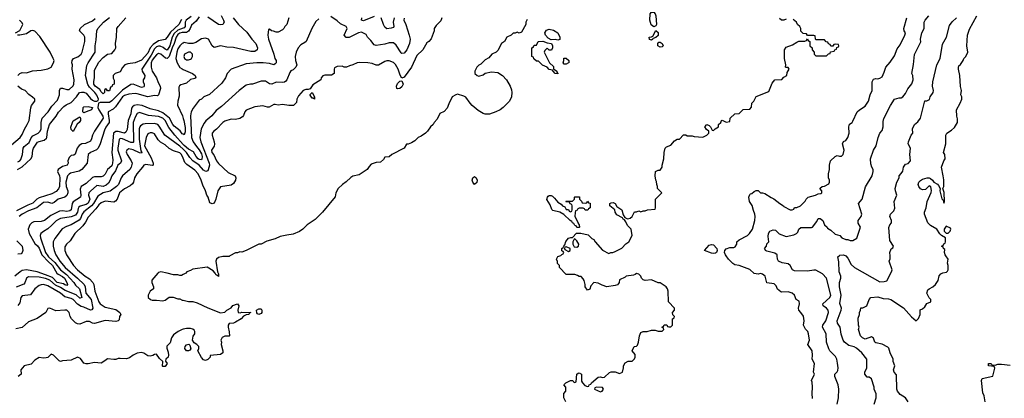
# Model space of a CAD drawing. Header units: inches. Extents: x 2348352 to 2479776, y 460422 to 613655.
# Tile 34 of 256: x 2398468 to 2407696, y 478664 to 482214. Entities that reach past the tile are written whole.
import ezdxf

# ---------------------------------------------------------------- set-up
doc = ezdxf.new("R2010")
doc.units = ezdxf.units.IN
doc.header["$MEASUREMENT"] = 0
for name, color, linetype in [('C3497', 7, 'Continuous'), ('C3498', 7, 'Continuous'), ('C4407', 7, 'Continuous'), ('C4408', 7, 'Continuous')]:
    doc.layers.add(name, color=color, linetype=linetype)

msp = doc.modelspace()

# ---------------------------------------------------------------- linework, layer by layer
at = {"layer": 'C3497', "color": 4}
for points, elevation in [([(2398684.4, 480000), (2398730, 479950.2), (2398776.5, 479910), (2398816.5, 479836.5), (2398826.7, 479826.7), (2398870, 479806), (2398887.2, 479790), (2398910.5, 479749.5), (2398916.3, 479730), (2398910, 479721.2), (2398890, 479727.8), (2398878, 479738), (2398817.6, 479750), (2398775.4, 479795.4), (2398710, 479822.6), (2398630, 479848.8), (2398530, 479868.3), (2398490, 479861.6), (2398470.7, 479850), (2398422.8, 479810)], 104), ([(2398914, 480000), (2398970.6, 479910), (2399010, 479868), (2399080.7, 479810), (2399123.4, 479783.4), (2399154, 479750), (2399162, 479730), (2399170.5, 479670), (2399208.4, 479570), (2399223, 479550), (2399270, 479519.5), (2399370, 479495.6), (2399407.7, 479470), (2399414.8, 479450), (2399402.8, 479430), (2399398.8, 479401.2), (2399392, 479390), (2399370, 479384.5), (2399270, 479392.3), (2399170, 479366.6), (2399150, 479369.4), (2399123.2, 479383.2), (2399090, 479386), (2399030, 479359.3), (2399010, 479361.2), (2398992.1, 479372.1), (2398953.2, 479410), (2398941.2, 479430), (2398932.7, 479470), (2398910, 479489.2), (2398890, 479492), (2398805.2, 479485.2), (2398750, 479508), (2398732.7, 479507.3), (2398712, 479470), (2398630, 479414), (2398550, 479382), (2398490, 479329), (2398430, 479315.3)], 116), ([(2398731.7, 480000), (2398738.9, 479990), (2398796.9, 479936.9), (2398850, 479870.3), (2398906.2, 479826.2), (2398974.9, 479750), (2398990, 479725.5), (2399028, 479690), (2399050.4, 479610), (2399035.6, 479604.4), (2399030, 479604.2), (2398995.5, 479635.5), (2398894.4, 479674.4), (2398850, 479704.5), (2398803.9, 479723.9), (2398750.4, 479770.4), (2398710, 479788.7), (2398650, 479800.4), (2398550, 479804.5), (2398530.7, 479790), (2398514.6, 479745.4), (2398505.8, 479734.2), (2398433.8, 479706.2)], 108), ([(2398812, 480000), (2398844.4, 479950), (2398894.4, 479890), (2399010.2, 479790.2), (2399072.2, 479730), (2399080.3, 479710), (2399087.7, 479650), (2399136, 479590), (2399154.4, 479510), (2399144.9, 479495.1), (2399130, 479489.6), (2399070, 479519.3), (2399044.8, 479524.8), (2399010, 479546), (2398969.3, 479590), (2398950, 479599.7), (2398890, 479615.6), (2398850, 479651.5), (2398730, 479719.5), (2398690, 479731.8), (2398670, 479729.5), (2398650, 479722.7), (2398608.5, 479691.5), (2398570, 479634), (2398490, 479624), (2398478.8, 479610), (2398470, 479558), (2398450, 479534)], 112), ([(2400000, 479824.6), (2399983.6, 479816.4), (2399970, 479815.3), (2399950, 479822), (2399910, 479822), (2399850, 479839), (2399790, 479849), (2399770, 479844), (2399762.5, 479837.5), (2399706.8, 479773.2), (2399704.7, 479750), (2399722, 479710), (2399722, 479690), (2399690, 479668), (2399671.3, 479630), (2399672, 479610), (2399694, 479590), (2399710, 479584.7), (2399750, 479586), (2399810, 479578), (2399830, 479584.7), (2399870, 479614), (2399907.3, 479612.7), (2399950, 479598), (2399970, 479598), (2399990, 479586), (2400000, 479583.6)], 124), ([(2400000, 479311.5), (2399990, 479309), (2399952, 479290), (2399910, 479259), (2399890.8, 479230), (2399876.8, 479183.2), (2399846, 479154), (2399846, 479134), (2399858.5, 479098.5), (2399862.8, 479070), (2399858, 479050), (2399838, 479030), (2399834, 479014), (2399851, 478990), (2399830, 478964), (2399810, 478962), (2399805.6, 478965.6), (2399808, 479010), (2399778, 479038), (2399750, 479078), (2399730, 479075.3), (2399714.8, 479065.2), (2399690, 479059), (2399670, 479062), (2399630, 479088.7), (2399610, 479094), (2399570, 479088.7), (2399530, 479069), (2399495.9, 479044.1), (2399470, 479034), (2399410, 479039), (2399390, 479037.2), (2399370, 479029.2), (2399350, 479029), (2399290, 479034), (2399265.4, 479014.6), (2399230, 478995.3), (2399170, 479001.2), (2399110, 478988.7), (2399090, 478988.7), (2399070, 478995.3), (2399036.5, 479036.5), (2399010, 479048.7), (2398950, 479022), (2398870, 479015.3), (2398848.9, 479008.9), (2398836.4, 479016.4), (2398786, 479070), (2398762, 479078), (2398732, 479048), (2398716.9, 479043.1), (2398690, 479042), (2398650, 479048), (2398610, 479022), (2398576, 478984), (2398510, 478968.7), (2398478, 478930), (2398482, 478890), (2398454, 478870)], 124)]:
    msp.add_lwpolyline(points, dxfattribs=dict(at, elevation=elevation))
at = {"layer": 'C3498', "color": 4}
for points, elevation in [([(2398428.7, 482090), (2398470, 482112), (2398498, 482170), (2398490, 482186), (2398466, 482210)], 104), ([(2398446, 480810), (2398490, 480835.8), (2398573.2, 480910), (2398583.7, 480930), (2398589.5, 480990), (2398596.2, 481010), (2398635.6, 481064.4), (2398650, 481073), (2398695.8, 481084.2), (2398717.6, 481102.4), (2398722.7, 481110), (2398727.8, 481170), (2398748.1, 481231.9), (2398809.4, 481310), (2398831.7, 481348.3), (2398881, 481399), (2398903.9, 481416.1), (2398950, 481436.3), (2399000.9, 481490), (2399029.2, 481530), (2399045.6, 481534.4), (2399070, 481534), (2399090, 481524.9), (2399130, 481474), (2399150, 481458.9), (2399170, 481450.3), (2399190, 481450.4), (2399203.2, 481456.8), (2399205.1, 481470), (2399190, 481507.3), (2399172, 481532), (2399121, 481581), (2399105.9, 481605.9), (2399082.9, 481690), (2399096.6, 481783.4), (2399109.4, 481810), (2399176.2, 481910), (2399175.1, 481970), (2399184.7, 482024.7), (2399189.2, 482110), (2399199, 482130), (2399252.3, 482190), (2399310, 482233.4)], 92), ([(2398450, 480882), (2398468.3, 480891.7), (2398477.4, 480902.6), (2398494.7, 480950), (2398499.7, 481010), (2398510, 481024.4), (2398556.4, 481063.6), (2398573.6, 481106.4), (2398590, 481126), (2398640.9, 481150), (2398658.7, 481170), (2398668.2, 481190), (2398668.5, 481251.5), (2398678.4, 481290), (2398734, 481350), (2398770, 481404), (2398820.8, 481459.2), (2398842, 481510), (2398842, 481550), (2398849.5, 481570.5), (2398869.4, 481570.6), (2398910, 481559.1), (2398930, 481560.5), (2398967.5, 481592.5), (2398975.1, 481610), (2398978, 481650), (2398960.9, 481750), (2398964, 481790), (2398957.2, 481810), (2398958, 481830), (2398972.7, 481850), (2399013.4, 481866.6), (2399042.7, 481890), (2399052.7, 481910), (2399077.6, 482010), (2399079.6, 482050), (2399069.4, 482070), (2399029.2, 482110), (2399033.2, 482130), (2399075.1, 482170), (2399150, 482204.4), (2399174.9, 482225.1)], 96), ([(2399983.4, 482216.6), (2399960.3, 482170), (2399882.4, 482097.6), (2399850, 482049.6), (2399830, 482029.6), (2399770, 482014.7), (2399717.1, 481982.9), (2399690.2, 481950), (2399670, 481899.5), (2399610, 481835.1), (2399550, 481809.3), (2399479.6, 481800.4), (2399454, 481790), (2399430, 481766), (2399410, 481726), (2399362, 481710), (2399344.7, 481690), (2399344.7, 481664.7), (2399352.7, 481647.3), (2399354, 481610), (2399338, 481602), (2399330, 481586), (2399318, 481582), (2399310, 481548), (2399290, 481546), (2399282, 481562), (2399270, 481566), (2399262, 481550), (2399262, 481530), (2399250, 481518), (2399230, 481538), (2399218.4, 481558.4), (2399176, 481590), (2399162.9, 481610), (2399162, 481630), (2399169.5, 481670.5), (2399170, 481742), (2399210, 481814.8), (2399250, 481858.8), (2399290, 481890.8), (2399330, 481898), (2399359, 481930), (2399368.9, 481951.1), (2399365.2, 481990), (2399376, 482050), (2399379, 482130), (2399390, 482151.3), (2399463.7, 482230)], 88), ([(2400000, 482134.5), (2399950, 482114.8), (2399916.2, 482083.8), (2399896.9, 482050), (2399875.9, 481970), (2399850, 481929.6), (2399830, 481937), (2399812.9, 481952.9), (2399785.6, 481965.6), (2399770, 481966), (2399750, 481958), (2399730, 481941.3), (2399699.4, 481880.6), (2399612.7, 481750), (2399614, 481730), (2399641, 481690), (2399638, 481670), (2399624.7, 481650), (2399626, 481630), (2399634.8, 481610), (2399634.8, 481590), (2399630, 481584), (2399610, 481579.3), (2399530, 481609.3), (2399510, 481606.6), (2399430, 481553), (2399330, 481453.6), (2399310, 481438.7), (2399221.1, 481438.9), (2399207.5, 481432.5), (2399201.2, 481390), (2399208.7, 481368.7), (2399247.4, 481310), (2399250.2, 481289.8), (2399168.8, 481170), (2399148.7, 481130), (2399142, 481098), (2399130, 481074), (2399085.5, 481054.5), (2399050, 481049.3), (2399024.4, 481035.6), (2399004.9, 481010), (2398986.4, 480953.6), (2398974.8, 480945.2), (2398950, 480939.3), (2398930, 480922), (2398917.3, 480890), (2398921, 480870), (2398912, 480850), (2398870, 480838.4), (2398827.3, 480810), (2398823, 480790), (2398840.5, 480750), (2398843.8, 480730), (2398840.5, 480650), (2398832.1, 480627.9), (2398810, 480603.7), (2398770, 480580.7), (2398650, 480544.7), (2398629, 480531), (2398590, 480494), (2398543.4, 480476.6), (2398439.2, 480420.8)], 92), ([(2398449, 481690), (2398470, 481710.7), (2398490, 481717.3), (2398530, 481716.3), (2398586.2, 481733.8), (2398670, 481739.3), (2398730, 481754), (2398762, 481770), (2398786, 481810), (2398789.4, 481830), (2398782.9, 481850), (2398752.4, 481910), (2398657.6, 482057.6), (2398610, 482106.6), (2398590, 482112.7), (2398570.6, 482109.4), (2398530, 482081.2), (2398468.9, 482068.9), (2398446, 482070)], 104), ([(2400000, 482094.2), (2399990, 482094), (2399970, 482089), (2399950, 482075), (2399933.2, 482050), (2399916.3, 481990), (2399897.6, 481950), (2399870, 481867.3), (2399850, 481849.4), (2399833.4, 481853.4), (2399790, 481889.5), (2399770, 481897), (2399750, 481885.1), (2399730, 481863.6), (2399710, 481834), (2399700.3, 481810), (2399698.4, 481770), (2399710.4, 481730), (2399748.7, 481670), (2399764.9, 481624.9), (2399783.8, 481590), (2399788, 481570), (2399770, 481508), (2399758.5, 481501.5), (2399730, 481502), (2399670, 481491.2), (2399570, 481518.9), (2399550, 481520.5), (2399490, 481515.6), (2399450, 481503.5), (2399430, 481491.2), (2399364.1, 481395.9), (2399343.4, 481376.6), (2399296, 481350), (2399295.5, 481330), (2399307.4, 481270), (2399305.3, 481250), (2399274.2, 481205.8), (2399262, 481178), (2399220.4, 481050), (2399203, 481010), (2399187, 480993), (2399130.5, 480969.5), (2399110.8, 480950), (2399100.5, 480870), (2399050, 480809.3), (2399026.2, 480793.8), (2398945.1, 480774.9), (2398930, 480767), (2398916.4, 480750), (2398898.9, 480690), (2398903.6, 480650), (2398917.6, 480610), (2398919.5, 480590), (2398910, 480566.6), (2398890, 480549.6), (2398828.1, 480531.9), (2398790, 480501.6), (2398770, 480491.6), (2398730, 480502.6), (2398690, 480500.5), (2398629.3, 480450.7), (2398550, 480423.5), (2398489.3, 480390.7), (2398463.7, 480370)], 96), ([(2400000, 481994.6), (2399990, 481989.6), (2399969.1, 481970), (2399950, 481939.6), (2399939.7, 481910), (2399931.3, 481850), (2399942, 481810), (2399970, 481766.7), (2399990, 481752), (2400000, 481747.6)], 104), ([(2400000, 481610.1), (2399976.8, 481603.2), (2399964.9, 481595.1), (2399958.8, 481581.2), (2399963.5, 481496.5), (2399950.7, 481450), (2399948.1, 481411.9), (2399993.2, 481313.2), (2400000, 481288.8)], 104), ([(2398390, 481041.6), (2398472.8, 481110), (2398490, 481136.3), (2398511.9, 481188.1), (2398538.4, 481230), (2398557, 481270), (2398571.3, 481388.7), (2398579.3, 481410), (2398608.7, 481450), (2398608, 481470), (2398589.1, 481489.1), (2398553.6, 481513.6), (2398518, 481550), (2398484.1, 481564.1), (2398449.5, 481589.5)], 104), ([(2400000, 481139.7), (2399990, 481144), (2399972.6, 481172.6), (2399915.2, 481215.2), (2399903.1, 481230), (2399871.3, 481291.3), (2399810, 481341.5), (2399770, 481359.3), (2399690, 481378), (2399614, 481410), (2399570, 481416.8), (2399539.1, 481410), (2399523.7, 481396.3), (2399516.9, 481383.1), (2399508.9, 481330), (2399484.6, 481270), (2399474.1, 481185.9), (2399461.1, 481158.9), (2399450, 481149.6), (2399390, 481166), (2399370, 481166.9), (2399346.3, 481150), (2399330.3, 480970), (2399339.6, 480899.6), (2399337.7, 480870), (2399330, 480843.7), (2399292, 480808), (2399270, 480765.2), (2399250, 480746.6), (2399230, 480739.5), (2399170, 480741.3), (2399150, 480734.7), (2399090, 480677), (2399044.9, 480650), (2399034.4, 480625.6), (2399040.3, 480570), (2399037.6, 480550), (2398970, 480507.6), (2398958.3, 480490), (2398948.8, 480431.2), (2398938, 480422), (2398910, 480415.4), (2398870, 480420.4), (2398842.2, 480417.8), (2398760.6, 480379.4), (2398701, 480330), (2398670, 480320.7), (2398601.7, 480318.3), (2398582.8, 480310), (2398563, 480290), (2398548.4, 480250), (2398557.1, 480210), (2398610, 480117.1), (2398633.9, 480093.9), (2398650, 480070.4), (2398675.2, 480010), (2398684.4, 480000)], 104), ([(2400000, 481044.8), (2399923, 481130), (2399864.1, 481204.1), (2399829.6, 481270), (2399810, 481289.6), (2399770, 481306.6), (2399675.4, 481315.4), (2399590, 481343.7), (2399570, 481336), (2399550, 481301.2), (2399530.3, 481250), (2399533.5, 481066.5), (2399530, 481062.7), (2399510, 481063), (2399430, 481098), (2399410, 481099.5), (2399400.5, 481090), (2399387.6, 481010), (2399388.8, 480990), (2399420.7, 480890), (2399411.3, 480870), (2399386.4, 480850), (2399364.2, 480795.8), (2399330.3, 480750), (2399316.4, 480710), (2399299.6, 480680.4), (2399278.9, 480661.1), (2399250, 480649.7), (2399190, 480659.3), (2399130, 480606), (2399116.3, 480590), (2399113.4, 480570), (2399125.5, 480530), (2399110, 480492.7), (2399090, 480481.3), (2399034, 480466), (2399022.9, 480457.1), (2399015.6, 480444.4), (2399008.7, 480410), (2398990, 480380.5), (2398950, 480366.9), (2398850.3, 480349.7), (2398830, 480341.6), (2398810, 480329.5), (2398770, 480286.6), (2398730, 480252.3), (2398690.4, 480229.6), (2398666.8, 480210), (2398659.1, 480190), (2398663, 480170), (2398710.4, 480030), (2398731.7, 480000)], 108), ([(2400000, 480999), (2399970, 481028.3), (2399827, 481130), (2399775.2, 481215.2), (2399761.2, 481230), (2399730, 481239.6), (2399642.8, 481237.2), (2399625.3, 481234.7), (2399601.1, 481218.9), (2399593.4, 481210), (2399588.8, 481191.2), (2399587.2, 481092.8), (2399604.4, 480984.4), (2399612.4, 480967.6), (2399610, 480964), (2399590, 480965.1), (2399530, 480994), (2399490, 481003.7), (2399470.8, 480990), (2399466.4, 480973.6), (2399473.4, 480950), (2399513, 480890), (2399520.5, 480870), (2399512.4, 480830), (2399500.5, 480810), (2399430.7, 480750), (2399417.3, 480730), (2399392.4, 480670), (2399374.9, 480650), (2399315, 480605), (2399249.3, 480590.7), (2399201.4, 480558.6), (2399158.6, 480490), (2399141.3, 480470), (2399067.8, 480412.2), (2399052.7, 480390), (2399036.5, 480350), (2399024.6, 480335.4), (2398950, 480291.8), (2398905.3, 480274.7), (2398866.9, 480253.1), (2398797.5, 480162.5), (2398782, 480130), (2398782, 480090), (2398790.5, 480050), (2398805.5, 480010), (2398812, 480000)], 112), ([(2400000, 480914.5), (2399985.1, 480950), (2399970, 480965.1), (2399910, 480984.5), (2399867.5, 481007.5), (2399830, 481039.3), (2399786.3, 481066.3), (2399766.5, 481086.5), (2399730, 481142.7), (2399707.9, 481152.1), (2399690, 481152.3), (2399670, 481144), (2399653.4, 481110), (2399637, 481030), (2399699.5, 480919.5), (2399718.4, 480870), (2399718, 480850), (2399710, 480846.6), (2399650, 480857), (2399630.6, 480849.4), (2399618.8, 480830), (2399564.9, 480770), (2399544.9, 480730), (2399534.8, 480690), (2399525.2, 480674.8), (2399503.4, 480656.6), (2399450, 480629.3), (2399402.8, 480590), (2399381, 480530), (2399367.1, 480512.9), (2399350, 480504), (2399270, 480513.2), (2399230, 480496), (2399210, 480479.3), (2399180.4, 480439.6), (2399110, 480364), (2399084.1, 480315.9), (2399058.4, 480281.6), (2398984.7, 480210), (2398939.8, 480140.2), (2398906, 480110), (2398890, 480086), (2398890.8, 480050), (2398907.7, 480010), (2398914, 480000)], 116), ([(2398441.2, 480141.2), (2398490.7, 480090), (2398498, 480050), (2398492, 480030), (2398482, 480018), (2398450, 480015.3)], 96)]:
    msp.add_lwpolyline(points, dxfattribs=dict(at, elevation=elevation))
at = {"layer": 'C3498', "color": 4, "elevation": 88}
for points in [[(2399070, 481342), (2399058, 481350), (2399064, 481390), (2399070, 481398), (2399110, 481401), (2399150, 481391), (2399142, 481370), (2399090, 481349.2)], [(2398970, 481166), (2398950, 481186), (2398946, 481206), (2398961.2, 481250), (2398970, 481264.7), (2399030, 481302), (2399038, 481290), (2399036, 481270), (2399024.7, 481250), (2399005.2, 481234.8)]]:
    msp.add_lwpolyline(points, close=True, dxfattribs=at)
at = {"layer": 'C4407', "color": 4}
for points, elevation in [([(2400438.6, 480000), (2400430, 479995.3), (2400370, 479994), (2400330, 479984), (2400311.3, 479970), (2400306.8, 479950), (2400322, 479850), (2400331, 479830), (2400330, 479806), (2400318, 479818), (2400310, 479818), (2400299, 479839), (2400280.2, 479860.2), (2400225.4, 479894.6), (2400090, 479875.3), (2400070, 479862), (2400034, 479850), (2400023.6, 479836.4), (2400000, 479824.6)], 124), ([(2403586, 478630), (2403566, 478670), (2403566, 478710), (2403586, 478730), (2403586, 478770), (2403568, 478790), (2403586, 478810), (2403630, 478832), (2403652, 478832), (2403658, 478818), (2403670, 478814), (2403682, 478818), (2403688, 478890), (2403700.4, 478899.6), (2403710, 478902), (2403732, 478890), (2403734, 478826), (2403742, 478810), (2403764.7, 478784.7), (2403790, 478774), (2403802, 478778), (2403806, 478790), (2403822, 478798), (2403826, 478810), (2403890, 478862), (2403910, 478864.7), (2403930, 478858), (2403950, 478862), (2403994.6, 478905.4), (2404011.6, 478911.6), (2404048.4, 478911.6), (2404090, 478898), (2404118, 478910), (2404128, 478950), (2404128, 478970), (2404143.1, 478996.9), (2404170, 479012), (2404207.3, 479012.7), (2404230, 479034), (2404235.3, 479050), (2404235.3, 479075.3), (2404208, 479110), (2404228, 479150), (2404247.3, 479152.7), (2404256.4, 479163.6), (2404268.4, 479191.6), (2404275.3, 479250), (2404290, 479282), (2404310, 479292), (2404348.4, 479291.6), (2404390, 479304.7), (2404423.6, 479303.6), (2404450, 479294), (2404490, 479294), (2404506, 479310), (2404502, 479322), (2404486, 479330), (2404502, 479338), (2404508, 479352), (2404532, 479352), (2404538, 479338), (2404550, 479334), (2404570, 479334), (2404586, 479350), (2404586, 479410), (2404602, 479418), (2404606, 479430), (2404588.4, 479448.4), (2404586, 479470), (2404606, 479490), (2404606, 479510), (2404548.9, 479568.9), (2404546, 479670), (2404538, 479690), (2404528, 479710), (2404470, 479748), (2404450, 479748), (2404390, 479774), (2404330, 479769), (2404310, 479775.3), (2404295.3, 479790), (2404288, 479810), (2404279, 479819), (2404270, 479828), (2404250, 479835.3), (2404236, 479824), (2404221, 479819), (2404152, 479810), (2404140.7, 479799.3), (2404090, 479774), (2404086, 479750), (2404079.8, 479740.2), (2404070.5, 479729.5), (2404050, 479720.9), (2403970, 479709.5), (2403925.4, 479725.4), (2403890, 479745.2), (2403850, 479748.7), (2403822, 479718), (2403810, 479688), (2403790, 479678), (2403768.4, 479708.4), (2403768, 479730), (2403758, 479770), (2403750, 479786), (2403730, 479806), (2403710, 479806), (2403696.4, 479816.4), (2403670, 479826), (2403590, 479826), (2403526, 479890), (2403526, 479910), (2403508.4, 479928.4), (2403507.3, 479947.3), (2403498, 479970), (2403510, 479994), (2403531, 480000)], 124), ([(2405898, 478662), (2405894, 478710), (2405899, 478770), (2405894.6, 478814.6), (2405888, 478830), (2405918, 478890), (2405906, 478910), (2405915.3, 478990), (2405894, 479030), (2405899, 479070), (2405894, 479110), (2405855.3, 479170), (2405868.7, 479210), (2405859, 479270), (2405854, 479290), (2405832.9, 479312.9), (2405814, 479350), (2405819, 479390), (2405813.2, 479433.2), (2405788.7, 479470), (2405769.2, 479490), (2405765.2, 479510), (2405775.3, 479550), (2405774, 479574), (2405746, 479590), (2405728, 479630), (2405708.9, 479648.9), (2405670, 479664), (2405610, 479659), (2405602, 479662), (2405570, 479688.7), (2405558, 479718), (2405538, 479738), (2405470, 479748), (2405454, 479810), (2405430, 479828.7), (2405410, 479835.3), (2405388.9, 479828.9), (2405350, 479834), (2405310, 479872.3), (2405210, 479909.3), (2405170, 479917.2), (2405150, 479929.2), (2405110, 479969.3), (2405088.3, 480000)], 116), ([(2406129, 478610), (2406142, 478670), (2406144, 478750), (2406139, 478790), (2406108, 478870), (2406106, 478890), (2406130, 478914), (2406134.6, 478925.4), (2406139, 478950), (2406132.9, 478992.9), (2406125.2, 479030), (2406114.8, 479054.8), (2406061.2, 479110), (2406049.6, 479129.6), (2406029.3, 479190), (2406026.6, 479270), (2405992.3, 479330), (2405996, 479350), (2406022, 479390), (2406046.6, 479470), (2406046, 479490), (2406030, 479509.2), (2405999, 479530), (2405994, 479550), (2406061.2, 479610), (2406069.3, 479630), (2406029, 479790), (2405993.2, 479830), (2405930, 479865.2), (2405910, 479866), (2405850, 479855.1), (2405730, 479859), (2405710, 479868.7), (2405689.3, 479909.3), (2405670, 479924), (2405614, 479934), (2405578, 479950), (2405569.2, 479970), (2405568.3, 480000)], 112), ([(2406475.3, 478610), (2406495.3, 478670), (2406494.6, 478705.4), (2406475.3, 478750), (2406475.3, 478770), (2406450, 478848), (2406430, 478862), (2406410, 478864), (2406389, 478890), (2406388.7, 478910), (2406408, 478950), (2406406, 479030), (2406359, 479090), (2406310, 479136), (2406290, 479146.6), (2406238.6, 479158.6), (2406197.2, 479190), (2406185.2, 479210), (2406165.6, 479265.6), (2406156, 479330), (2406132.7, 479370), (2406130, 479392), (2406166, 479490), (2406169.2, 479510), (2406153.6, 479553.6), (2406165.6, 479630), (2406149.6, 479710.4), (2406149.6, 479750.4), (2406162.7, 479790), (2406162.7, 479810), (2406147, 479850), (2406143.2, 479943.2), (2406135.3, 479990), (2406146.4, 480000)], 108), ([(2406210.4, 480000), (2406230, 479977.3), (2406259.9, 479919.9), (2406290.3, 479890.3), (2406530, 479756), (2406570, 479758), (2406593.2, 479766.8), (2406639, 479850), (2406644, 479870), (2406618, 479950), (2406627.3, 479972.7), (2406624.8, 480000)], 108), ([(2406795.3, 478630), (2406768.7, 478670), (2406720.2, 478700.2), (2406694, 478730), (2406688.4, 478751.6), (2406684, 478884), (2406662, 478910), (2406658, 478930), (2406668.7, 478970), (2406655.3, 479010), (2406654, 479030), (2406626, 479090), (2406612.9, 479132.9), (2406604.7, 479144.7), (2406550, 479172.7), (2406490, 479184), (2406482, 479190), (2406468.9, 479228.9), (2406450, 479242), (2406390, 479219.3), (2406365.2, 479230), (2406349.2, 479250), (2406329, 479310), (2406335.3, 479330), (2406329, 479350), (2406325.6, 479414.4), (2406338, 479450), (2406338, 479470), (2406348.4, 479491.6), (2406350, 479512), (2406370, 479512), (2406408.4, 479531.6), (2406428.4, 479591.6), (2406446, 479610), (2406510, 479614.8), (2406559.6, 479599.6), (2406610, 479597.3), (2406631.3, 479590), (2406752, 479512), (2406827.1, 479427.1), (2406870, 479392), (2406890, 479412), (2406908, 479450), (2406907.3, 479492.7), (2406930, 479502), (2406950, 479522), (2406970, 479552), (2407006, 479570), (2407006, 479590), (2406990, 479606), (2406968, 479650), (2406980.2, 479679.8), (2406990, 479692), (2407026, 479710), (2407050, 479732), (2407075.3, 479770), (2407086, 479814), (2407102, 479830), (2407120.2, 479839.8), (2407152.9, 479847.1), (2407164, 479856), (2407169, 479870), (2407169, 479910), (2407164, 479930), (2407168.4, 479968.4), (2407148.3, 480000)], 104), ([(2400000, 479583.6), (2400050, 479571.3), (2400090.9, 479570.9), (2400130, 479561), (2400230, 479511.3), (2400350, 479464.7), (2400390, 479472), (2400410, 479491.3), (2400450, 479512), (2400466, 479534), (2400510, 479551), (2400521, 479530), (2400512, 479490), (2400514, 479470), (2400535.3, 479464.7), (2400550, 479472), (2400634, 479470), (2400618, 479462), (2400614, 479450), (2400590, 479448), (2400564.7, 479435.3), (2400542, 479410), (2400490, 479378), (2400470, 479368.7), (2400430, 479366), (2400422, 479350), (2400422, 479330), (2400431.6, 479288.4), (2400434, 479250), (2400430, 479246), (2400390, 479246), (2400370, 479238), (2400364.7, 479235.3), (2400352, 479210), (2400358, 479190), (2400356, 479170), (2400371.3, 479110), (2400371.3, 479090), (2400350, 479075.3), (2400254, 479066), (2400252, 479050), (2400230, 479028), (2400210, 479018), (2400190, 479026), (2400170, 479046), (2400138, 479110), (2400148, 479130), (2400148, 479150), (2400128.7, 479170), (2400104.1, 479184.1), (2400088, 479210), (2400092.7, 479247.3), (2400108.7, 479270), (2400108.7, 479290), (2400103.1, 479303.1), (2400090, 479314), (2400070, 479319), (2400030, 479319), (2400000, 479311.5)], 124), ([(2407517.2, 478630), (2407507, 478687), (2407494.8, 478714.8), (2407481.2, 478830), (2407489, 478850), (2407588.7, 478871.3), (2407606, 478946), (2407602, 478962), (2407548.9, 478968.9), (2407548, 478990), (2407571.6, 478991.6), (2407578, 478978), (2407610, 478974), (2407636.4, 478983.6), (2407670, 478986), (2407750, 478976)], 96)]:
    msp.add_lwpolyline(points, dxfattribs=dict(at, elevation=elevation))
at = {"layer": 'C4407', "color": 4, "elevation": 124}
for points in [[(2400710, 479449), (2400696.4, 479456.4), (2400690, 479466), (2400688, 479490), (2400710, 479502), (2400730, 479502), (2400738, 479490), (2400738, 479470), (2400730, 479458)], [(2400050, 479108), (2400030, 479109), (2400015.3, 479130), (2400019, 479150), (2400030, 479164.7), (2400051.3, 479171.3), (2400062, 479162), (2400071.3, 479128.7), (2400063.6, 479116.4)], [(2403872.7, 478767.3), (2403858, 478762), (2403854, 478750), (2403910, 478724.7), (2403926, 478730), (2403938, 478750), (2403930, 478766)]]:
    msp.add_lwpolyline(points, close=True, dxfattribs=at)
at = {"layer": 'C4408', "color": 4}
for points, elevation in [([(2400354.8, 482254.8), (2400379.1, 482210), (2400383.7, 482190), (2400370.6, 482170), (2400350, 482166.6), (2400330, 482169.7), (2400230, 482236.4)], 96), ([(2400075.9, 482244.1), (2400028.9, 482210), (2400019.6, 482190), (2400018, 482150), (2400010, 482138.4), (2400000, 482134.5)], 92), ([(2400150, 482239.6), (2400120, 482200), (2400078.3, 482161.7), (2400066.7, 482130), (2400050, 482105.1), (2400030, 482094.8), (2400000, 482094.2)], 96), ([(2400991.3, 482230), (2400972, 482170), (2400951.1, 482148.9), (2400942, 482130), (2400930, 482118), (2400890, 482098), (2400870, 482098), (2400847.3, 482107.3), (2400828, 482108), (2400810, 482126), (2400798, 482122), (2400792, 482070), (2400798, 482030), (2400851, 481890), (2400858, 481850), (2400870.8, 481830), (2400870.7, 481810), (2400861.4, 481798.6), (2400850, 481789.4), (2400810, 481802.7), (2400750, 481809.4), (2400690.6, 481809.4), (2400590, 481799), (2400451.1, 481748.9), (2400411.1, 481708.9), (2400398, 481670), (2400362, 481618), (2400247.1, 481512.9), (2400192, 481490), (2400170, 481468), (2400150, 481458), (2400094.4, 481385.6), (2400074.8, 481350), (2400068, 481312), (2400078.9, 481110), (2400093.4, 481070), (2400123.6, 481023.6), (2400150, 480992.4), (2400170, 480955.5), (2400177.3, 480930), (2400174.7, 480905.3), (2400170, 480901.6), (2400150, 480903.5), (2400140.7, 480910), (2400123, 480930), (2400095.8, 480975.8), (2400050, 480999.2), (2400010, 481033.7), (2400000, 481044.8)], 108), ([(2402424.7, 482230), (2402415.3, 482204.7), (2402370, 482158), (2402352, 482130), (2402351.3, 482110), (2402325.4, 482034.6), (2402302, 482010), (2402282.8, 481997.2), (2402247.3, 481932.7), (2402190, 481878), (2402139.1, 481770), (2402070, 481675.3), (2402050, 481666), (2402033.6, 481693.6), (2402013.2, 481750), (2401990, 481794), (2401970, 481814), (2401930, 481829), (2401910, 481828.7), (2401890, 481822), (2401830, 481788.7), (2401808.9, 481788.9), (2401770, 481802), (2401730, 481808.7), (2401650, 481812), (2401630, 481808.7), (2401590.7, 481789.3), (2401558, 481782), (2401530, 481768.7), (2401508.9, 481768.9), (2401490, 481778), (2401443.6, 481776.4), (2401418, 481762), (2401414, 481750), (2401414, 481710), (2401390, 481695.3), (2401326, 481694), (2401310, 481688), (2401292, 481670), (2401291.1, 481648.9), (2401215.3, 481604.7), (2401190, 481566), (2401170, 481558), (2401150, 481559), (2401124.7, 481550), (2401081.4, 481498.6), (2401066, 481470), (2401062, 481438), (2401034, 481410), (2400990.9, 481409.1), (2400930, 481419.3), (2400890, 481414), (2400861, 481419), (2400850, 481418), (2400805.4, 481394.6), (2400790, 481394), (2400745.6, 481405.6), (2400670, 481398), (2400590, 481366), (2400576.3, 481350), (2400564.9, 481315.1), (2400556.3, 481303.7), (2400530, 481288.7), (2400490, 481279), (2400450, 481281.2), (2400390, 481261.2), (2400370, 481249), (2400312.4, 481187.6), (2400286.8, 481170), (2400271, 481150), (2400270.7, 481130), (2400290.6, 481070), (2400294, 481046), (2400290.7, 481029.3), (2400264.9, 480990), (2400268, 480970), (2400286.2, 480946.2), (2400310.6, 480890.6), (2400330, 480864.7), (2400420.3, 480780.3), (2400486, 480750), (2400494, 480730), (2400490.4, 480709.6), (2400470, 480679), (2400450, 480661.2), (2400350, 480648), (2400324.7, 480610), (2400306, 480530), (2400290, 480495.3), (2400270, 480489), (2400250, 480498), (2400235.3, 480550), (2400222, 480570), (2400209, 480610), (2400183.2, 480663.2), (2400169.2, 480710), (2400139.6, 480770), (2400110, 480803.7), (2400034.9, 480854.9), (2400016.1, 480876.1), (2400000, 480914.5)], 116), ([(2400468.5, 482230), (2400518, 482170), (2400597.2, 482097.2), (2400643.8, 482030), (2400679.3, 481990), (2400697.3, 481950), (2400694, 481930), (2400670, 481916), (2400634.2, 481914.2), (2400470, 481951.8), (2400410, 481956), (2400350, 481969), (2400290, 481954), (2400270, 481968.7), (2400237.2, 482030), (2400210, 482040.9), (2400170, 482035.6), (2400118.7, 482001.3), (2400090, 481991.5), (2400049.7, 481989.7), (2400010, 481999.5), (2400000, 481994.6)], 104), ([(2401270, 482222), (2401244.5, 482195.5), (2401204.7, 482130), (2401151.3, 482010), (2401140.7, 481999.3), (2401101.1, 481978.9), (2401076, 481950), (2401058, 481910), (2401050.9, 481869.1), (2401051, 481830), (2401064.7, 481790), (2401056, 481770), (2401030, 481745.2), (2401010, 481734), (2400999.9, 481720.1), (2400970.6, 481649.4), (2400961.4, 481638.6), (2400950, 481629), (2400930, 481624), (2400870, 481629), (2400830, 481609.4), (2400810, 481614), (2400770, 481639), (2400730, 481637.2), (2400650, 481609), (2400630, 481609), (2400590, 481599), (2400524.7, 481550), (2400359.9, 481400.1), (2400310, 481364), (2400268.1, 481311.9), (2400213.7, 481266.3), (2400195.9, 481244.1), (2400168, 481190), (2400154.9, 481110), (2400163.8, 481070), (2400244.6, 480870), (2400245.3, 480850), (2400234.9, 480805.1), (2400230, 480797.2), (2400212, 480790), (2400190, 480802), (2400148.8, 480848.8), (2400091.3, 480890), (2400062.4, 480922.4), (2400029.8, 480970), (2400000, 480999)], 112), ([(2403223.5, 482216.5), (2403212, 482190), (2403212, 482170), (2403170, 482098), (2403150, 482088), (2403130, 482098), (2403111.6, 482088.4), (2403092.7, 482087.3), (2403074, 482070), (2403034, 482050), (2403011.1, 482008.9), (2402982, 481990), (2402950, 481926), (2402934, 481910), (2402894, 481890), (2402863.6, 481856.4), (2402830, 481838), (2402790, 481798), (2402771.6, 481788.4), (2402751.6, 481768.4), (2402732, 481730), (2402734, 481710), (2402754, 481690), (2402770, 481684.7), (2402810, 481698), (2402830, 481711.3), (2402890, 481726), (2402950, 481718), (2402991.1, 481691.1), (2403030.9, 481650.9), (2403064.7, 481590), (2403076.9, 481556.9), (2403081, 481530), (2403078, 481490), (2403058, 481450), (2402998, 481390), (2402970.6, 481369.4), (2402930.6, 481349.4), (2402870, 481328.7), (2402831.6, 481328.4), (2402810, 481335.3), (2402763.2, 481363.2), (2402709.3, 481409.3), (2402688.7, 481430), (2402648.4, 481488.4), (2402630, 481498), (2402570, 481515.3), (2402554, 481510), (2402522, 481490), (2402490, 481426), (2402475.3, 481384.7), (2402445.4, 481354.6), (2402405.4, 481334.6), (2402379.8, 481280.2), (2402352, 481250), (2402342, 481230), (2402318, 481210), (2402290.6, 481169.4), (2402270.7, 481149.3), (2402230, 481122), (2402202, 481110), (2402170, 481078), (2402139.8, 481060.2), (2402108, 481048), (2402092, 481048), (2402070, 481008), (2401954, 480950), (2401931.6, 480928.4), (2401890, 480926), (2401876.9, 480903.1), (2401850, 480878), (2401810, 480874), (2401762, 480858), (2401742, 480838), (2401724.7, 480810), (2401650, 480758), (2401590, 480748), (2401570, 480735.3), (2401526.4, 480693.6), (2401492, 480670), (2401452, 480630), (2401432, 480590), (2401425.4, 480554.6), (2401304.7, 480410), (2401238, 480342), (2401162, 480290), (2401122, 480250), (2401090, 480228), (2401030, 480202), (2400970, 480195.3), (2400910, 480182), (2400862, 480158), (2400783.5, 480136.5), (2400730, 480108), (2400710, 480108), (2400591.1, 480048.9), (2400550, 480035.3), (2400530, 480038), (2400510, 480028), (2400490, 480028), (2400438.6, 480000)], 124), ([(2402071.1, 482228.9), (2402066.8, 482210), (2402087.7, 482167.7), (2402118.8, 482070), (2402126.8, 482030), (2402120.5, 481990), (2402095.8, 481930), (2402070, 481899.3), (2402050, 481896), (2402042.7, 481902.7), (2401996.6, 481976.6), (2401970, 481997.2), (2401930, 481996), (2401890, 481983.7), (2401810, 481972.3), (2401790, 481977.2), (2401758.9, 482018.9), (2401728.7, 482050), (2401715.1, 482075.1), (2401670, 482097.2), (2401642, 482090), (2401554.2, 482045.8), (2401527.5, 482047.5), (2401509.3, 482070), (2401538, 482130), (2401526, 482150), (2401474.6, 482174.6), (2401443.1, 482203.1), (2401383.1, 482243.1)], 112), ([(2401790, 482245.2), (2401690, 482202.7), (2401670, 482208.7), (2401673.2, 482230)], 108), ([(2401977.1, 482230), (2401966.8, 482190), (2401974.8, 482150), (2401970, 482142), (2401950, 482134), (2401910, 482129.2), (2401890, 482145.2), (2401876, 482170), (2401854, 482230)], 108), ([(2403531, 480000), (2403538, 480002), (2403550, 480014), (2403562, 480018), (2403566, 480030), (2403562, 480042), (2403548.4, 480048.4), (2403548, 480070), (2403562, 480078), (2403566, 480090), (2403578, 480102), (2403584.7, 480135.3), (2403610, 480164.7), (2403632, 480172), (2403648, 480172), (2403687.3, 480212.7), (2403727.3, 480212.7), (2403796, 480196), (2403830, 480162), (2403850, 480154), (2403862, 480130), (2403930, 480052), (2403990, 480022), (2404008.4, 480031.6), (2404027.3, 480032.7), (2404050, 480042), (2404110, 480072), (2404148.9, 480111.1), (2404178, 480130), (2404208, 480190), (2404197.2, 480250), (2404164.8, 480284.8), (2404150, 480318), (2404136.4, 480336.4), (2404123.1, 480343.1), (2404116.4, 480356.4), (2404063.1, 480383.1), (2404048.4, 480408.4), (2404046, 480430), (2403998, 480470), (2403998, 480490), (2404010, 480498), (2404030, 480501), (2404050, 480491.3), (2404062.8, 480462.8), (2404111.3, 480430), (2404123.6, 480383.6), (2404139.6, 480359.6), (2404165.4, 480345.4), (2404190, 480352), (2404208, 480370), (2404230, 480414), (2404250, 480414), (2404270, 480422), (2404290, 480414), (2404310, 480422), (2404330, 480422), (2404350, 480432), (2404422, 480438), (2404426, 480450), (2404426, 480530), (2404486, 480590), (2404446, 480630), (2404446, 480650), (2404438, 480670), (2404436.4, 480696.4), (2404428.9, 480708.9), (2404424, 480750), (2404428, 480792), (2404450, 480802), (2404470, 480802), (2404488, 480830), (2404488, 480850), (2404504, 480910), (2404508, 480970), (2404518, 481010), (2404530, 481022), (2404570, 481038), (2404603.1, 481076.9), (2404630, 481094), (2404650, 481094), (2404690, 481134), (2404710, 481134), (2404724.7, 481124.7), (2404770, 481124.7), (2404790, 481118), (2404870, 481112), (2404908.4, 481131.6), (2404926, 481150), (2404926, 481170), (2404903.1, 481183.1), (2404889.1, 481209.1), (2404909.1, 481230.9), (2404930, 481222), (2404942, 481210), (2404958, 481178), (2404970, 481174), (2404986, 481190), (2405018, 481210), (2405018, 481230), (2405038, 481250), (2405046, 481270), (2405051.6, 481271.6), (2405090, 481254), (2405122, 481258), (2405126, 481290), (2405170, 481332), (2405210, 481334), (2405248.4, 481371.6), (2405310, 481374), (2405327.3, 481392.7), (2405329.1, 481430.9), (2405348, 481450), (2405370, 481494), (2405490, 481542), (2405520.4, 481619.6), (2405546, 481650), (2405610, 481654), (2405630, 481674), (2405658, 481690), (2405660.4, 481719.6), (2405678, 481750), (2405670, 481766), (2405650, 481766), (2405646, 481770), (2405648, 481790), (2405636, 481850), (2405634, 481930), (2405650, 481956), (2405710, 481978), (2405750, 482004.7), (2405770, 482011.3), (2405827.3, 482012.7), (2405842, 482018), (2405850, 482034), (2405858, 482018), (2405874, 482010), (2405874, 481970), (2405894, 481950), (2405894, 481930), (2405914, 481910), (2405914, 481890), (2405930, 481874), (2406030, 481874), (2406047.3, 481892.7), (2406062, 481898), (2406067.3, 481912.7), (2406102, 481918), (2406107.3, 481932.7), (2406122, 481938), (2406127.3, 481952.7), (2406142, 481958), (2406146, 481970), (2406142, 481982), (2406110, 481986), (2406098, 481982), (2406090, 481966), (2406070, 481966), (2406062, 481982), (2406047.3, 481987.3), (2406042, 482002), (2406027.3, 482007.3), (2406010, 482026), (2405930, 482026), (2405926, 482030), (2405922, 482062), (2405910, 482066), (2405850, 482066), (2405842, 482082), (2405810, 482086), (2405790, 482106), (2405788, 482130), (2405778, 482150), (2405758, 482170), (2405748, 482190), (2405716.4, 482216.4)], 124), ([(2405088.3, 480000), (2405081.2, 480010), (2405074, 480030), (2405075.3, 480050), (2405090, 480064.7), (2405123.1, 480076.9), (2405160.4, 480079.6), (2405174.6, 480085.4), (2405188, 480110), (2405190, 480132), (2405210, 480151.3), (2405290, 480191.3), (2405308.7, 480210), (2405335.3, 480250), (2405359, 480330), (2405361.2, 480370), (2405359, 480390), (2405344.1, 480424.1), (2405332.7, 480472.7), (2405306, 480510), (2405301.2, 480550), (2405310, 480574), (2405318, 480582), (2405330, 480584.7), (2405350, 480602), (2405370, 480612), (2405390, 480614), (2405412, 480592), (2405428, 480592), (2405450, 480584.7), (2405510, 480546), (2405535.3, 480535.3), (2405591.3, 480490), (2405624.7, 480470), (2405630, 480462), (2405690, 480432), (2405707.3, 480432.7), (2405722, 480438), (2405730, 480454), (2405750, 480454), (2405786, 480470), (2405828.4, 480511.6), (2405838, 480530), (2405858, 480550), (2405926, 480570), (2405950, 480582), (2405976.4, 480583.6), (2405986, 480590), (2405986, 480610), (2405968, 480630), (2405970, 480634), (2405988.7, 480651.3), (2406010, 480652), (2406050, 480674), (2406058, 480690), (2406058, 480710), (2406048.7, 480730), (2406048.9, 480768.9), (2406058, 480810), (2406058, 480850), (2406068, 480890), (2406110, 480932), (2406130, 480942), (2406150, 480934), (2406170, 480934), (2406186, 480950), (2406195.3, 480990), (2406178, 481050), (2406188.9, 481071.1), (2406210, 481082), (2406228.7, 481110), (2406242, 481150), (2406238, 481210), (2406244.7, 481235.3), (2406268.4, 481251.6), (2406276.4, 481263.6), (2406318, 481350), (2406338, 481370), (2406390, 481404.7), (2406422, 481450), (2406439, 481510), (2406457.2, 481550), (2406457.2, 481630), (2406465.2, 481650), (2406470, 481656), (2406490, 481662.8), (2406510, 481661), (2406530, 481666), (2406550, 481678), (2406570, 481722), (2406584, 481770), (2406625.4, 481814.6), (2406666.3, 481873.7), (2406690, 481942), (2406720.2, 481979.8), (2406764, 482070), (2406768, 482090), (2406758, 482110), (2406755.3, 482130), (2406782, 482230)], 116), ([(2405568.3, 480000), (2405568, 480010), (2405544.7, 480024.7), (2405470, 480044), (2405458, 480050), (2405450, 480066), (2405448.7, 480070), (2405468, 480090), (2405470, 480114), (2405487.3, 480132.7), (2405481.2, 480181.2), (2405485.2, 480210), (2405498, 480230), (2405530, 480244.7), (2405550, 480242), (2405587.1, 480207.1), (2405650, 480182.8), (2405722, 480198), (2405749.3, 480210.7), (2405759.3, 480220.7), (2405769, 480250), (2405790, 480266), (2405890, 480266), (2405898, 480270), (2405937.5, 480322.5), (2405950, 480351.3), (2405968.9, 480351.1), (2405994.8, 480330), (2406011.3, 480291.3), (2406034, 480270), (2406038, 480258), (2406070, 480242), (2406110, 480202), (2406154, 480190), (2406172, 480170), (2406210, 480152), (2406230, 480152), (2406250, 480144.7), (2406276.4, 480143.6), (2406313.6, 480166.4), (2406348.7, 480270), (2406325.6, 480305.6), (2406325.2, 480330), (2406354, 480370), (2406359, 480390), (2406329.4, 480490.6), (2406364, 480530), (2406393.6, 480646.4), (2406458, 480750), (2406468, 480790), (2406468, 480810), (2406455.3, 480830), (2406443.1, 480863.1), (2406442, 480910), (2406468.7, 480990), (2406495.3, 481030), (2406514, 481110), (2406529.3, 481150.7), (2406550, 481174), (2406559, 481210), (2406560.2, 481259.8), (2406568, 481288), (2406628.7, 481410), (2406668, 481470), (2406710, 481482), (2406730, 481482), (2406746, 481490), (2406770, 481522), (2406792.9, 481567.1), (2406830, 481612), (2406842.7, 481650), (2406837.2, 481690), (2406829, 481710), (2406846, 481794), (2406852.9, 481887.1), (2406914.6, 482005.4), (2406909, 482030), (2406921.2, 482090), (2406944, 482130), (2406945.2, 482190), (2406954, 482210), (2406989, 482251)], 112), ([(2405650, 482218), (2405630, 482208), (2405608.4, 482208.4), (2405590, 482226)], 124), ([(2406624.8, 480000), (2406622, 480030), (2406635.3, 480064.7), (2406650, 480074), (2406658, 480090), (2406622.7, 480142.7), (2406614, 480266), (2406622, 480290), (2406638, 480310), (2406638, 480330), (2406624, 480370), (2406628.7, 480390), (2406659.3, 480420.7), (2406668.4, 480448.4), (2406662, 480510), (2406688.7, 480570), (2406675.3, 480610), (2406674, 480630), (2406689.3, 480690.7), (2406708.7, 480730), (2406708.7, 480750), (2406730, 480772), (2406744.7, 480795.3), (2406750, 480832), (2406770, 480858), (2406794, 480866), (2406815.3, 480890), (2406809, 480950), (2406815.3, 481010), (2406795.3, 481050), (2406798, 481070), (2406822, 481130), (2406838, 481150), (2406835.3, 481190), (2406855.3, 481230), (2406884.7, 481255.3), (2406908.7, 481290), (2406950, 481454), (2406970, 481454), (2406995.3, 481464.7), (2407002, 481490), (2407028.7, 481530), (2407033.2, 481550), (2407024, 481590), (2407025.2, 481630), (2407064, 481790), (2407093.2, 481850), (2407116.5, 481983.5), (2407153.2, 482050), (2407182, 482158), (2407205.6, 482194.4), (2407248, 482230)], 108), ([(2407148.3, 480000), (2407142, 480010), (2407135.3, 480030), (2407138, 480058), (2407126, 480070), (2407122, 480082), (2407106, 480090), (2407122, 480098), (2407130, 480114), (2407142, 480118), (2407146, 480130), (2407146, 480170), (2407106, 480190), (2407090, 480206), (2407062, 480250), (2407004.7, 480284.7), (2406978, 480310), (2406949, 480390), (2406948.7, 480410), (2406962, 480450), (2406974, 480510), (2407010, 480594), (2407013.2, 480613.2), (2407007.3, 480647.3), (2406990, 480655.3), (2406957.3, 480622.7), (2406930, 480619.3), (2406909.6, 480629.6), (2406895.1, 480650), (2406889.5, 480670), (2406896, 480690), (2406910, 480706.8), (2406930, 480717.3), (2406971.1, 480731.1), (2406990, 480731.3), (2407005.4, 480725.4), (2407022, 480710), (2407034, 480690), (2407070.9, 480670.9), (2407078.8, 480658.8), (2407094, 480630), (2407092, 480610), (2407110, 480534), (2407122, 480522), (2407130, 480494), (2407134, 480510), (2407132.5, 480592.5), (2407118, 480630), (2407128, 480650), (2407128, 480712), (2407124, 480750), (2407106, 480830), (2407129.2, 480890.8), (2407142, 480910), (2407138, 480950), (2407126, 480970), (2407148.4, 481051.6), (2407148.7, 481130), (2407158, 481150), (2407202, 481178), (2407230, 481204.7), (2407258, 481250), (2407256.4, 481283.6), (2407249.2, 481309.2), (2407249, 481370), (2407282, 481430), (2407298, 481470), (2407298, 481490), (2407288.7, 481510), (2407294, 481550), (2407286.3, 481586.3), (2407279, 481690), (2407265.2, 481750), (2407265.2, 481770), (2407270, 481782), (2407284.7, 481795.3), (2407308.7, 481830), (2407315.3, 481850), (2407335.3, 481870), (2407355.3, 481910), (2407344, 481970), (2407349.3, 482069.3), (2407370, 482124.7), (2407439, 482250)], 104), ([(2400000, 481747.6), (2400086, 481710), (2400111, 481690), (2400118, 481670), (2400110, 481662), (2400070, 481654), (2400030, 481619), (2400000, 481610.1)], 104), ([(2400000, 481288.8), (2400005.2, 481270), (2400017.7, 481202.3), (2400017, 481163), (2400010, 481135.3), (2400000, 481139.7)], 104), ([(2406146.4, 480000), (2406153.6, 480006.4), (2406190, 480010.6), (2406210, 480000.5), (2406210.4, 480000)], 108)]:
    msp.add_lwpolyline(points, dxfattribs=dict(at, elevation=elevation))
for points, elevation in [([(2404410, 482148), (2404387.3, 482167.3), (2404373.2, 482210), (2404377.2, 482270), (2404390, 482286), (2404410, 482286), (2404422.8, 482270), (2404430.5, 482250), (2404437.3, 482170), (2404430, 482155.3)], 124), ([(2403510, 482022), (2403490, 482028), (2403450, 482026), (2403421.2, 482041.2), (2403395.3, 482070), (2403388.7, 482090), (2403405.6, 482114.4), (2403430, 482126), (2403470, 482114.8), (2403511.3, 482090), (2403531.3, 482050), (2403530, 482028)], 124), ([(2404390, 482022), (2404369, 482029), (2404368, 482050), (2404390, 482052), (2404400.4, 482059.6), (2404430, 482114), (2404450, 482094), (2404450, 482066), (2404430, 482046), (2404403.6, 482036.4), (2404402, 482030)], 124), ([(2403452.7, 481927.3), (2403428.4, 481928.4), (2403410, 481946), (2403390, 481926), (2403382, 481910), (2403432, 481810), (2403470, 481774), (2403472, 481752), (2403502, 481730), (2403502, 481722), (2403512, 481710), (2403510, 481706), (2403486, 481710), (2403466, 481730), (2403462, 481742), (2403430, 481748), (2403410, 481768), (2403368.9, 481788.9), (2403330, 481826), (2403310, 481826), (2403287.3, 481847.3), (2403282, 481862), (2403267.3, 481867.3), (2403266, 481950), (2403282, 481958), (2403290, 481974), (2403310, 481974), (2403326, 482010), (2403370, 482012), (2403410, 481998), (2403451.6, 481991.6), (2403462, 481970), (2403462, 481950)], 124), ([(2404470, 481955.3), (2404449.1, 481969.1), (2404448.9, 481991.1), (2404458, 482002), (2404470, 482004.7), (2404490, 481992), (2404498, 481970), (2404490, 481958)], 124), ([(2400050, 481908.7), (2400012, 481890), (2400006, 481870), (2400012, 481850), (2400030, 481838), (2400050, 481838), (2400070, 481844.7), (2400078, 481850), (2400088, 481870), (2400088, 481890), (2400070, 481908)], 108), ([(2403570, 481798), (2403562, 481810), (2403568, 481830), (2403567.3, 481852.7), (2403590, 481854), (2403614, 481830), (2403614, 481810), (2403610, 481808), (2403590, 481798)], 124), ([(2402010, 481566), (2402002, 481570), (2401998, 481590), (2402010, 481616), (2402030, 481638), (2402050, 481642), (2402060.7, 481610), (2402050, 481586), (2402030, 481569.5)], 116), ([(2401230, 481468.7), (2401218, 481478), (2401210, 481478), (2401190, 481506), (2401190, 481514), (2401208, 481532), (2401232, 481490)], 116), ([(2402730, 480669), (2402713.2, 480690), (2402709.5, 480710), (2402715.3, 480730), (2402730, 480744.7), (2402744.7, 480730), (2402754, 480710), (2402753, 480687)], 124), ([(2403590, 480434), (2403610, 480434), (2403618, 480418), (2403630, 480414), (2403642, 480418), (2403646, 480430), (2403646, 480470), (2403642, 480482), (2403627.3, 480487.3), (2403622, 480502), (2403590, 480506), (2403586, 480510), (2403590, 480514), (2403650, 480514), (2403666, 480530), (2403666, 480550), (2403670, 480554), (2403712.7, 480552.7), (2403714, 480530), (2403732.7, 480512.7), (2403738, 480498), (2403770, 480494), (2403782, 480498), (2403790, 480514), (2403798, 480498), (2403812.7, 480492.7), (2403814, 480450), (2403798, 480442), (2403792.7, 480427.3), (2403768.4, 480428.4), (2403762, 480442), (2403750, 480446), (2403710, 480446), (2403698, 480442), (2403692.7, 480427.3), (2403678, 480422), (2403672.7, 480407.3), (2403672, 480370), (2403702, 480310), (2403702, 480302), (2403711.6, 480291.6), (2403714, 480270), (2403710, 480266), (2403690, 480266), (2403682, 480282), (2403670, 480286), (2403662, 480302), (2403650, 480308.7), (2403642, 480322), (2403628, 480330), (2403568.9, 480388.9), (2403530, 480409), (2403465.2, 480425.2), (2403454, 480434), (2403438.9, 480478.9), (2403407.6, 480527.6), (2403413.2, 480550), (2403420.7, 480559.3), (2403430, 480566.8), (2403450, 480566), (2403459.8, 480559.8), (2403481.4, 480541.4), (2403510, 480504.7), (2403543.6, 480483.6), (2403554, 480470), (2403578, 480458)], 124), ([(2407150, 480278), (2407132, 480250), (2407132.7, 480232.7), (2407150, 480214), (2407170, 480212), (2407188, 480230), (2407195.3, 480250), (2407190, 480258)], 104), ([(2403670, 480158), (2403663.6, 480156.4), (2403652, 480130), (2403652, 480110), (2403664.7, 480084.7), (2403690, 480082), (2403706, 480090), (2403708, 480110), (2403690, 480142)], 124), ([(2403590, 480086), (2403578, 480082), (2403574, 480070), (2403578, 480058), (2403610, 480042), (2403626, 480050), (2403626, 480070)], 124), ([(2404970, 480022), (2404950, 480025.6), (2404886, 480050), (2404930, 480098.8), (2404950, 480106.8), (2404970, 480102.8), (2405001, 480070), (2405006, 480050), (2404998, 480030), (2404990, 480025.2)], 116)]:
    msp.add_lwpolyline(points, close=True, dxfattribs=dict(at, elevation=elevation))

doc.saveas('drawing.dxf')
